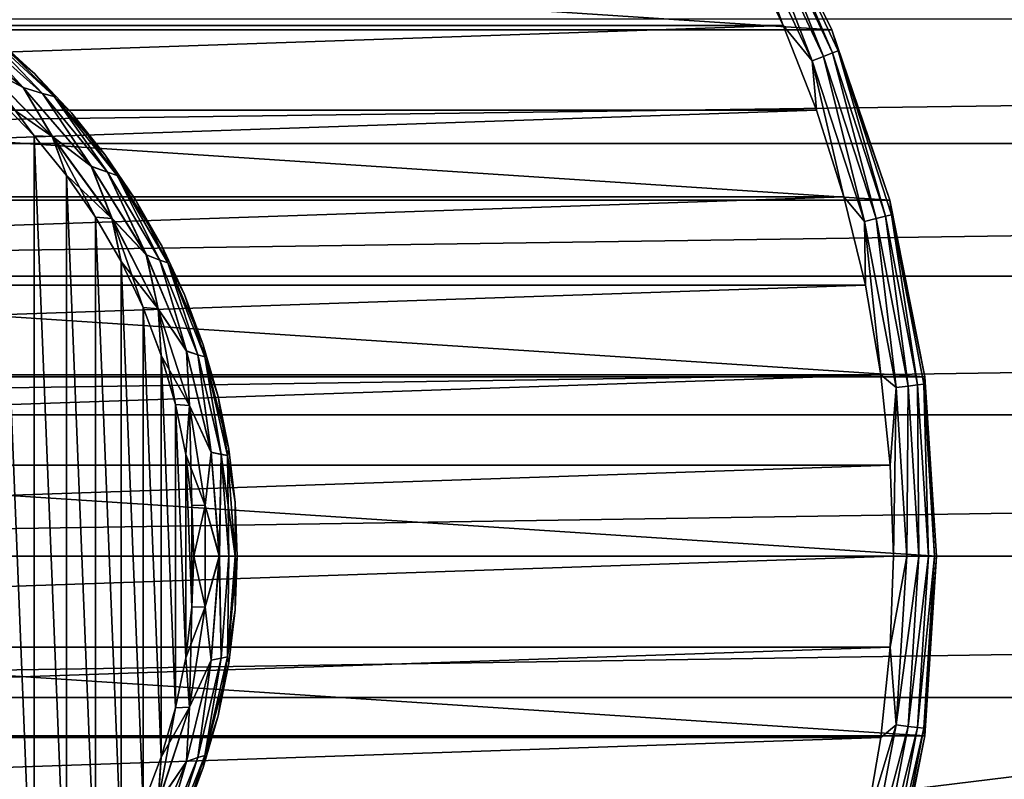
# Model space of a CAD drawing. Header units: millimetres. Extents: x -223 to 138, y -45 to 391.
# Tile 17 of 159: x -64 to -42, y -5 to 12. Entities that reach past the tile are written whole.
import ezdxf

# ---------------------------------------------------------------- set-up
doc = ezdxf.new("R2010")
doc.units = ezdxf.units.MM
doc.header["$LTSCALE"] = 81.481481
for name, color, linetype in [('117', 7, 'CONTINUOUS'), ('118', 7, 'CONTINUOUS'), ('119', 7, 'CONTINUOUS'), ('120', 7, 'CONTINUOUS'), ('121', 7, 'CONTINUOUS'), ('122', 7, 'CONTINUOUS'), ('3', 7, 'CONTINUOUS'), ('4', 7, 'CONTINUOUS'), ('43', 7, 'CONTINUOUS'), ('44', 7, 'CONTINUOUS'), ('45', 7, 'CONTINUOUS'), ('46', 7, 'CONTINUOUS')]:
    doc.layers.add(name, color=color, linetype=linetype)

msp = doc.modelspace()

# ---------------------------------------------------------------- linework, layer by layer
at = {"layer": '117', "linetype": 'CONTINUOUS'}
for points in [[(-43.25, 0, -54.5), (-43.522, -4.144, -54.5), (-43.25, 0, -73.5), (-43.25, 0, -54.5)], [(-43.25, 0, -73.5), (-43.522, -4.144, -54.5), (-43.522, -4.144, -73.5), (-43.25, 0, -73.5)], [(-43.522, -4.144, -54.5), (-44.332, -8.218, -54.5), (-43.522, -4.144, -73.5), (-43.522, -4.144, -54.5)], [(-43.522, -4.144, -73.5), (-44.332, -8.218, -54.5), (-44.332, -8.218, -73.5), (-43.522, -4.144, -73.5)]]:
    msp.add_3dface(points, dxfattribs=at)
at = {"layer": '118', "linetype": 'CONTINUOUS'}
for points in [[(-102.303, 14.146, -53.5), (-103.205, 12.25, -53.5), (-47.697, 14.146, -53.5), (-102.303, 14.146, -53.5)], [(-47.697, 14.146, -53.5), (-103.205, 12.25, -53.5), (-46.795, 12.249, -53.5), (-47.697, 14.146, -53.5)], [(-103.205, 12.25, -53.5), (-103.975, 10.296, -53.5), (-46.795, 12.249, -53.5), (-103.205, 12.25, -53.5)], [(-46.795, 12.249, -53.5), (-103.975, 10.296, -53.5), (-46.025, 10.296, -53.5), (-46.795, 12.249, -53.5)], [(-103.975, 10.296, -53.5), (-104.61, 8.295, -53.5), (-46.025, 10.296, -53.5), (-103.975, 10.296, -53.5)], [(-46.025, 10.296, -53.5), (-104.61, 8.295, -53.5), (-45.39, 8.295, -53.5), (-46.025, 10.296, -53.5)], [(-104.61, 8.295, -53.5), (-105.107, 6.254, -53.5), (-45.39, 8.295, -53.5), (-104.61, 8.295, -53.5)], [(-45.39, 8.295, -53.5), (-105.107, 6.254, -53.5), (-44.893, 6.254, -53.5), (-45.39, 8.295, -53.5)], [(-105.107, 6.254, -53.5), (-105.464, 4.185, -53.5), (-44.893, 6.254, -53.5), (-105.107, 6.254, -53.5)], [(-44.893, 6.254, -53.5), (-105.464, 4.185, -53.5), (-44.536, 4.185, -53.5), (-44.893, 6.254, -53.5)], [(-105.464, 4.185, -53.5), (-105.678, 2.102, -53.5), (-44.536, 4.185, -53.5), (-105.464, 4.185, -53.5)], [(-44.536, 4.185, -53.5), (-105.678, 2.102, -53.5), (-44.322, 2.102, -53.5), (-44.536, 4.185, -53.5)], [(-105.75, 0, -53.5), (-44.25, 0, -53.5), (-44.322, 2.102, -53.5), (-105.75, 0, -53.5)], [(-105.678, 2.102, -53.5), (-105.75, 0, -53.5), (-44.322, 2.102, -53.5), (-105.678, 2.102, -53.5)], [(-105.678, -2.102, -53.5), (-44.25, 0, -53.5), (-105.75, 0, -53.5), (-105.678, -2.102, -53.5)], [(-44.322, -2.102, -53.5), (-44.25, 0, -53.5), (-105.678, -2.102, -53.5), (-44.322, -2.102, -53.5)], [(-105.464, -4.185, -53.5), (-44.322, -2.102, -53.5), (-105.678, -2.102, -53.5), (-105.464, -4.185, -53.5)], [(-44.536, -4.185, -53.5), (-44.322, -2.102, -53.5), (-105.464, -4.185, -53.5), (-44.536, -4.185, -53.5)], [(-105.107, -6.254, -53.5), (-44.536, -4.185, -53.5), (-105.464, -4.185, -53.5), (-105.107, -6.254, -53.5)], [(-44.893, -6.254, -53.5), (-44.536, -4.185, -53.5), (-105.107, -6.254, -53.5), (-44.893, -6.254, -53.5)]]:
    msp.add_3dface(points, dxfattribs=at)
at = {"layer": '119', "linetype": 'CONTINUOUS'}
for points in [[(-102.496, 15.875, -73.5), (-45.667, 12.15, -73.5), (-104.333, 12.15, -73.5), (-102.496, 15.875, -73.5)], [(-47.504, 15.875, -73.5), (-45.667, 12.15, -73.5), (-102.496, 15.875, -73.5), (-47.504, 15.875, -73.5)], [(-104.333, 12.15, -73.5), (-44.332, 8.218, -73.5), (-105.668, 8.218, -73.5), (-104.333, 12.15, -73.5)], [(-45.667, 12.15, -73.5), (-44.332, 8.218, -73.5), (-104.333, 12.15, -73.5), (-45.667, 12.15, -73.5)], [(-105.668, 8.218, -73.5), (-43.522, 4.144, -73.5), (-106.478, 4.144, -73.5), (-105.668, 8.218, -73.5)], [(-44.332, 8.218, -73.5), (-43.522, 4.144, -73.5), (-105.668, 8.218, -73.5), (-44.332, 8.218, -73.5)], [(-43.25, 0, -73.5), (-106.75, 0, -73.5), (-106.478, 4.144, -73.5), (-43.25, 0, -73.5)], [(-43.522, 4.144, -73.5), (-43.25, 0, -73.5), (-106.478, 4.144, -73.5), (-43.522, 4.144, -73.5)], [(-43.25, 0, -73.5), (-43.522, -4.144, -73.5), (-106.75, 0, -73.5), (-43.25, 0, -73.5)], [(-43.522, -4.144, -73.5), (-106.478, -4.144, -73.5), (-106.75, 0, -73.5), (-43.522, -4.144, -73.5)], [(-43.522, -4.144, -73.5), (-44.332, -8.218, -73.5), (-106.478, -4.144, -73.5), (-43.522, -4.144, -73.5)], [(-44.332, -8.218, -73.5), (-105.668, -8.218, -73.5), (-106.478, -4.144, -73.5), (-44.332, -8.218, -73.5)]]:
    msp.add_3dface(points, dxfattribs=at)
at = {"layer": '120', "linetype": 'CONTINUOUS'}
for points in [[(-45.667, 12.15, -73.5), (-47.504, 15.875, -73.5), (-45.667, 12.15, -54.5), (-45.667, 12.15, -73.5)], [(-45.667, 12.15, -54.5), (-47.504, 15.875, -73.5), (-47.504, 15.875, -54.5), (-45.667, 12.15, -54.5)], [(-44.332, 8.218, -73.5), (-45.667, 12.15, -73.5), (-44.332, 8.218, -54.5), (-44.332, 8.218, -73.5)], [(-44.332, 8.218, -54.5), (-45.667, 12.15, -73.5), (-45.667, 12.15, -54.5), (-44.332, 8.218, -54.5)], [(-43.522, 4.144, -73.5), (-44.332, 8.218, -73.5), (-43.522, 4.144, -54.5), (-43.522, 4.144, -73.5)], [(-43.522, 4.144, -54.5), (-44.332, 8.218, -73.5), (-44.332, 8.218, -54.5), (-43.522, 4.144, -54.5)], [(-43.25, 0, -54.5), (-43.25, 0, -73.5), (-43.522, 4.144, -73.5), (-43.25, 0, -54.5)], [(-43.25, 0, -54.5), (-43.522, 4.144, -73.5), (-43.522, 4.144, -54.5), (-43.25, 0, -54.5)]]:
    msp.add_3dface(points, dxfattribs=at)
at = {"layer": '121', "linetype": 'CONTINUOUS'}
for points in [[(-44.25, 0, -53.5), (-44.322, -2.102, -53.5), (-43.941, 0, -53.549), (-44.25, 0, -53.5)], [(-43.941, 0, -53.549), (-44.322, -2.102, -53.5), (-44.186, -3.893, -53.549), (-43.941, 0, -53.549)], [(-43.941, 0, -53.549), (-44.186, -3.893, -53.549), (-43.662, 0, -53.691), (-43.941, 0, -53.549)], [(-43.662, 0, -53.691), (-44.186, -3.893, -53.549), (-43.909, -3.928, -53.691), (-43.662, 0, -53.691)], [(-43.662, 0, -53.691), (-43.909, -3.928, -53.691), (-43.441, 0, -53.913), (-43.662, 0, -53.691)], [(-43.441, 0, -53.913), (-43.909, -3.928, -53.691), (-43.689, -3.955, -53.913), (-43.441, 0, -53.913)], [(-43.441, 0, -53.913), (-43.689, -3.955, -53.913), (-43.299, 0, -54.192), (-43.441, 0, -53.913)], [(-43.299, 0, -54.192), (-43.689, -3.955, -53.913), (-43.549, -3.973, -54.192), (-43.299, 0, -54.192)], [(-43.522, -4.144, -54.5), (-43.25, 0, -54.5), (-43.549, -3.973, -54.192), (-43.522, -4.144, -54.5)], [(-43.25, 0, -54.5), (-43.299, 0, -54.192), (-43.549, -3.973, -54.192), (-43.25, 0, -54.5)], [(-44.322, -2.102, -53.5), (-44.536, -4.185, -53.5), (-44.186, -3.893, -53.549), (-44.322, -2.102, -53.5)], [(-44.186, -3.893, -53.549), (-44.893, -6.254, -53.5), (-44.917, -7.724, -53.549), (-44.186, -3.893, -53.549)], [(-44.186, -3.893, -53.549), (-44.917, -7.724, -53.549), (-43.909, -3.928, -53.691), (-44.186, -3.893, -53.549)], [(-43.909, -3.928, -53.691), (-44.917, -7.724, -53.549), (-44.647, -7.793, -53.691), (-43.909, -3.928, -53.691)], [(-44.536, -4.185, -53.5), (-44.893, -6.254, -53.5), (-44.186, -3.893, -53.549), (-44.536, -4.185, -53.5)], [(-43.909, -3.928, -53.691), (-44.647, -7.793, -53.691), (-43.689, -3.955, -53.913), (-43.909, -3.928, -53.691)], [(-43.689, -3.955, -53.913), (-44.647, -7.793, -53.691), (-44.432, -7.849, -53.913), (-43.689, -3.955, -53.913)], [(-43.689, -3.955, -53.913), (-44.432, -7.849, -53.913), (-43.549, -3.973, -54.192), (-43.689, -3.955, -53.913)], [(-43.549, -3.973, -54.192), (-44.432, -7.849, -53.913), (-44.295, -7.884, -54.192), (-43.549, -3.973, -54.192)], [(-43.522, -4.144, -54.5), (-43.549, -3.973, -54.192), (-44.295, -7.884, -54.192), (-43.522, -4.144, -54.5)], [(-44.332, -8.218, -54.5), (-43.522, -4.144, -54.5), (-44.295, -7.884, -54.192), (-44.332, -8.218, -54.5)]]:
    msp.add_3dface(points, dxfattribs=at)
at = {"layer": '122', "linetype": 'CONTINUOUS'}
for points in [[(-45.667, 12.15, -54.5), (-47.504, 15.875, -54.5), (-47.22, 15.272, -54.192), (-45.667, 12.15, -54.5)], [(-47.344, 15.204, -53.913), (-45.657, 11.618, -53.913), (-47.22, 15.272, -54.192), (-47.344, 15.204, -53.913)], [(-45.667, 12.15, -54.5), (-47.22, 15.272, -54.192), (-45.525, 11.67, -54.192), (-45.667, 12.15, -54.5)], [(-47.22, 15.272, -54.192), (-45.657, 11.618, -53.913), (-45.525, 11.67, -54.192), (-47.22, 15.272, -54.192)], [(-47.783, 14.963, -53.549), (-46.122, 11.434, -53.549), (-47.538, 15.097, -53.691), (-47.783, 14.963, -53.549)], [(-47.538, 15.097, -53.691), (-45.863, 11.536, -53.691), (-47.344, 15.204, -53.913), (-47.538, 15.097, -53.691)], [(-47.538, 15.097, -53.691), (-46.122, 11.434, -53.549), (-45.863, 11.536, -53.691), (-47.538, 15.097, -53.691)], [(-47.344, 15.204, -53.913), (-45.863, 11.536, -53.691), (-45.657, 11.618, -53.913), (-47.344, 15.204, -53.913)], [(-47.697, 14.146, -53.5), (-46.795, 12.249, -53.5), (-47.783, 14.963, -53.549), (-47.697, 14.146, -53.5)], [(-47.783, 14.963, -53.549), (-46.795, 12.249, -53.5), (-46.122, 11.434, -53.549), (-47.783, 14.963, -53.549)], [(-46.795, 12.249, -53.5), (-46.025, 10.296, -53.5), (-46.122, 11.434, -53.549), (-46.795, 12.249, -53.5)], [(-44.332, 8.218, -54.5), (-45.667, 12.15, -54.5), (-45.525, 11.67, -54.192), (-44.332, 8.218, -54.5)], [(-45.863, 11.536, -53.691), (-44.647, 7.793, -53.691), (-45.657, 11.618, -53.913), (-45.863, 11.536, -53.691)], [(-45.657, 11.618, -53.913), (-44.432, 7.849, -53.913), (-45.525, 11.67, -54.192), (-45.657, 11.618, -53.913)], [(-45.657, 11.618, -53.913), (-44.647, 7.793, -53.691), (-44.432, 7.849, -53.913), (-45.657, 11.618, -53.913)], [(-44.332, 8.218, -54.5), (-45.525, 11.67, -54.192), (-44.295, 7.884, -54.192), (-44.332, 8.218, -54.5)], [(-45.525, 11.67, -54.192), (-44.432, 7.849, -53.913), (-44.295, 7.884, -54.192), (-45.525, 11.67, -54.192)], [(-46.122, 11.434, -53.549), (-44.917, 7.724, -53.549), (-45.863, 11.536, -53.691), (-46.122, 11.434, -53.549)], [(-46.025, 10.296, -53.5), (-45.39, 8.295, -53.5), (-46.122, 11.434, -53.549), (-46.025, 10.296, -53.5)], [(-46.122, 11.434, -53.549), (-45.39, 8.295, -53.5), (-44.917, 7.724, -53.549), (-46.122, 11.434, -53.549)], [(-45.863, 11.536, -53.691), (-44.917, 7.724, -53.549), (-44.647, 7.793, -53.691), (-45.863, 11.536, -53.691)], [(-45.39, 8.295, -53.5), (-44.893, 6.254, -53.5), (-44.917, 7.724, -53.549), (-45.39, 8.295, -53.5)], [(-43.522, 4.144, -54.5), (-44.332, 8.218, -54.5), (-44.295, 7.884, -54.192), (-43.522, 4.144, -54.5)], [(-44.917, 7.724, -53.549), (-44.186, 3.893, -53.549), (-44.647, 7.793, -53.691), (-44.917, 7.724, -53.549)], [(-44.647, 7.793, -53.691), (-43.909, 3.928, -53.691), (-44.432, 7.849, -53.913), (-44.647, 7.793, -53.691)], [(-44.647, 7.793, -53.691), (-44.186, 3.893, -53.549), (-43.909, 3.928, -53.691), (-44.647, 7.793, -53.691)], [(-44.432, 7.849, -53.913), (-43.689, 3.955, -53.913), (-44.295, 7.884, -54.192), (-44.432, 7.849, -53.913)], [(-44.432, 7.849, -53.913), (-43.909, 3.928, -53.691), (-43.689, 3.955, -53.913), (-44.432, 7.849, -53.913)], [(-43.522, 4.144, -54.5), (-44.295, 7.884, -54.192), (-43.549, 3.973, -54.192), (-43.522, 4.144, -54.5)], [(-44.295, 7.884, -54.192), (-43.689, 3.955, -53.913), (-43.549, 3.973, -54.192), (-44.295, 7.884, -54.192)], [(-44.893, 6.254, -53.5), (-44.536, 4.185, -53.5), (-44.917, 7.724, -53.549), (-44.893, 6.254, -53.5)], [(-44.917, 7.724, -53.549), (-44.536, 4.185, -53.5), (-44.186, 3.893, -53.549), (-44.917, 7.724, -53.549)], [(-44.536, 4.185, -53.5), (-44.322, 2.102, -53.5), (-44.186, 3.893, -53.549), (-44.536, 4.185, -53.5)], [(-43.299, 0, -54.192), (-43.522, 4.144, -54.5), (-43.549, 3.973, -54.192), (-43.299, 0, -54.192)], [(-43.25, 0, -54.5), (-43.522, 4.144, -54.5), (-43.299, 0, -54.192), (-43.25, 0, -54.5)], [(-44.322, 2.102, -53.5), (-44.25, 0, -53.5), (-44.186, 3.893, -53.549), (-44.322, 2.102, -53.5)], [(-44.25, 0, -53.5), (-43.941, 0, -53.549), (-44.186, 3.893, -53.549), (-44.25, 0, -53.5)], [(-44.186, 3.893, -53.549), (-43.941, 0, -53.549), (-43.909, 3.928, -53.691), (-44.186, 3.893, -53.549)], [(-43.941, 0, -53.549), (-43.662, 0, -53.691), (-43.909, 3.928, -53.691), (-43.941, 0, -53.549)], [(-43.909, 3.928, -53.691), (-43.662, 0, -53.691), (-43.689, 3.955, -53.913), (-43.909, 3.928, -53.691)], [(-43.689, 3.955, -53.913), (-43.441, 0, -53.913), (-43.549, 3.973, -54.192), (-43.689, 3.955, -53.913)], [(-43.662, 0, -53.691), (-43.441, 0, -53.913), (-43.689, 3.955, -53.913), (-43.662, 0, -53.691)], [(-43.441, 0, -53.913), (-43.299, 0, -54.192), (-43.549, 3.973, -54.192), (-43.441, 0, -53.913)]]:
    msp.add_3dface(points, dxfattribs=at)
at = {"layer": '3', "color": 7, "linetype": 'CONTINUOUS', "true_color": 0xaaaaaa}
for points in [[(106, 13, -38), (106, -13, -38), (-106, -13, -38), (106, 13, -38)], [(-106, 13, -38), (106, 13, -38), (-106, -13, -38), (-106, 13, -38)]]:
    msp.add_3dface(points, dxfattribs=at)
at = {"layer": '4', "color": 7, "linetype": 'CONTINUOUS', "true_color": 0xaaaaaa}
for points in [[(106, 9.53, 20.932), (106, 12.401, 19.37), (-106, 9.53, 20.932), (106, 9.53, 20.932)], [(106, 12.401, 19.37), (-106, 12.401, 19.37), (-106, 9.53, 20.932), (106, 12.401, 19.37)], [(106, 6.462, 22.073), (106, 9.53, 20.932), (-106, 6.462, 22.073), (106, 6.462, 22.073)], [(106, 9.53, 20.932), (-106, 9.53, 20.932), (-106, 6.462, 22.073), (106, 9.53, 20.932)], [(106, 3.261, 22.767), (106, 6.462, 22.073), (-106, 3.261, 22.767), (106, 3.261, 22.767)], [(106, 6.462, 22.073), (-106, 6.462, 22.073), (-106, 3.261, 22.767), (106, 6.462, 22.073)], [(106, 0, 22.999), (106, 3.261, 22.767), (-106, 0, 22.999), (106, 0, 22.999)], [(106, 3.261, 22.767), (-106, 3.261, 22.767), (-106, 0, 22.999), (106, 3.261, 22.767)], [(106, -3.261, 22.767), (106, 0, 22.999), (-106, -3.261, 22.767), (106, -3.261, 22.767)], [(106, 0, 22.999), (-106, 0, 22.999), (-106, -3.261, 22.767), (106, 0, 22.999)], [(106, -6.462, 22.073), (106, -3.261, 22.767), (-106, -6.462, 22.073), (106, -6.462, 22.073)], [(106, -3.261, 22.767), (-106, -3.261, 22.767), (-106, -6.462, 22.073), (106, -3.261, 22.767)]]:
    msp.add_3dface(points, dxfattribs=at)
at = {"layer": '43', "color": 7, "linetype": 'CONTINUOUS', "true_color": 0xaaaaaa}
for points in [[(-64.999, 11.972, -40.8), (-64.079, 11.14, -40.8), (-64.999, 11.972, -52.5), (-64.999, 11.972, -40.8)], [(-64.999, 11.972, -52.5), (-64.079, 11.14, -40.8), (-64.079, 11.14, -52.5), (-64.999, 11.972, -52.5)], [(-64.079, 11.14, -40.8), (-63.229, 10.237, -40.8), (-64.079, 11.14, -52.5), (-64.079, 11.14, -40.8)], [(-64.079, 11.14, -52.5), (-63.229, 10.237, -40.8), (-63.229, 10.237, -52.5), (-64.079, 11.14, -52.5)], [(-63.229, 10.237, -40.8), (-62.453, 9.27, -40.8), (-63.229, 10.237, -52.5), (-63.229, 10.237, -40.8)], [(-63.229, 10.237, -52.5), (-62.453, 9.27, -40.8), (-62.453, 9.27, -52.5), (-63.229, 10.237, -52.5)], [(-62.453, 9.27, -40.8), (-61.756, 8.243, -40.8), (-62.453, 9.27, -52.5), (-62.453, 9.27, -40.8)], [(-62.453, 9.27, -52.5), (-61.756, 8.243, -40.8), (-61.756, 8.243, -52.5), (-62.453, 9.27, -52.5)], [(-61.756, 8.243, -40.8), (-61.143, 7.165, -40.8), (-61.756, 8.243, -52.5), (-61.756, 8.243, -40.8)], [(-61.756, 8.243, -52.5), (-61.143, 7.165, -40.8), (-61.143, 7.165, -52.5), (-61.756, 8.243, -52.5)], [(-61.143, 7.165, -40.8), (-60.617, 6.041, -40.8), (-61.143, 7.165, -52.5), (-61.143, 7.165, -40.8)], [(-61.143, 7.165, -52.5), (-60.617, 6.041, -40.8), (-60.617, 6.041, -52.5), (-61.143, 7.165, -52.5)], [(-60.617, 6.041, -40.8), (-60.183, 4.88, -40.8), (-60.617, 6.041, -52.5), (-60.617, 6.041, -40.8)], [(-60.617, 6.041, -52.5), (-60.183, 4.88, -40.8), (-60.183, 4.88, -52.5), (-60.617, 6.041, -52.5)], [(-60.183, 4.88, -40.8), (-59.842, 3.687, -40.8), (-60.183, 4.88, -52.5), (-60.183, 4.88, -40.8)], [(-60.183, 4.88, -52.5), (-59.842, 3.687, -40.8), (-59.842, 3.687, -52.5), (-60.183, 4.88, -52.5)], [(-59.842, 3.687, -40.8), (-59.597, 2.471, -40.8), (-59.842, 3.687, -52.5), (-59.842, 3.687, -40.8)], [(-59.842, 3.687, -52.5), (-59.597, 2.471, -40.8), (-59.597, 2.471, -52.5), (-59.842, 3.687, -52.5)], [(-59.597, 2.471, -40.8), (-59.449, 1.239, -40.8), (-59.597, 2.471, -52.5), (-59.597, 2.471, -40.8)], [(-59.597, 2.471, -52.5), (-59.449, 1.239, -40.8), (-59.449, 1.239, -52.5), (-59.597, 2.471, -52.5)], [(-59.449, 1.239, -40.8), (-59.4, 0, -40.8), (-59.449, 1.239, -52.5), (-59.449, 1.239, -40.8)], [(-59.449, 1.239, -52.5), (-59.4, 0, -40.8), (-59.4, 0, -52.5), (-59.449, 1.239, -52.5)], [(-59.4, 0, -40.8), (-59.449, -1.239, -40.8), (-59.4, 0, -52.5), (-59.4, 0, -40.8)], [(-59.4, 0, -52.5), (-59.449, -1.239, -40.8), (-59.449, -1.239, -52.5), (-59.4, 0, -52.5)], [(-59.449, -1.239, -40.8), (-59.597, -2.471, -40.8), (-59.449, -1.239, -52.5), (-59.449, -1.239, -40.8)], [(-59.449, -1.239, -52.5), (-59.597, -2.471, -40.8), (-59.597, -2.471, -52.5), (-59.449, -1.239, -52.5)], [(-59.597, -2.471, -40.8), (-59.842, -3.687, -40.8), (-59.597, -2.471, -52.5), (-59.597, -2.471, -40.8)], [(-59.597, -2.471, -52.5), (-59.842, -3.687, -40.8), (-59.842, -3.687, -52.5), (-59.597, -2.471, -52.5)], [(-59.842, -3.687, -40.8), (-60.183, -4.88, -40.8), (-59.842, -3.687, -52.5), (-59.842, -3.687, -40.8)], [(-59.842, -3.687, -52.5), (-60.183, -4.88, -40.8), (-60.183, -4.88, -52.5), (-59.842, -3.687, -52.5)], [(-60.183, -4.88, -40.8), (-60.617, -6.041, -40.8), (-60.183, -4.88, -52.5), (-60.183, -4.88, -40.8)], [(-60.183, -4.88, -52.5), (-60.617, -6.041, -40.8), (-60.617, -6.041, -52.5), (-60.183, -4.88, -52.5)]]:
    msp.add_3dface(points, dxfattribs=at)
at = {"layer": '44', "color": 7, "linetype": 'CONTINUOUS', "true_color": 0xaaaaaa}
for points in [[(-64.092, 9.705, -39.8), (-64.91, 10.553, -39.8), (-64.092, -9.705, -39.8), (-64.092, 9.705, -39.8)], [(-64.092, -9.705, -39.8), (-64.91, 10.553, -39.8), (-64.91, -10.553, -39.8), (-64.092, -9.705, -39.8)], [(-63.344, 8.792, -39.8), (-64.092, 9.705, -39.8), (-63.344, -8.792, -39.8), (-63.344, 8.792, -39.8)], [(-63.344, -8.792, -39.8), (-64.092, 9.705, -39.8), (-64.092, -9.705, -39.8), (-63.344, -8.792, -39.8)], [(-62.673, 7.823, -39.8), (-63.344, 8.792, -39.8), (-62.673, -7.823, -39.8), (-62.673, 7.823, -39.8)], [(-62.673, -7.823, -39.8), (-63.344, 8.792, -39.8), (-63.344, -8.792, -39.8), (-62.673, -7.823, -39.8)], [(-62.082, 6.803, -39.8), (-62.673, 7.823, -39.8), (-62.082, -6.803, -39.8), (-62.082, 6.803, -39.8)], [(-62.082, -6.803, -39.8), (-62.673, 7.823, -39.8), (-62.673, -7.823, -39.8), (-62.082, -6.803, -39.8)], [(-61.575, 5.738, -39.8), (-62.082, 6.803, -39.8), (-61.575, -5.738, -39.8), (-61.575, 5.738, -39.8)], [(-61.575, -5.738, -39.8), (-62.082, 6.803, -39.8), (-62.082, -6.803, -39.8), (-61.575, -5.738, -39.8)], [(-61.156, 4.637, -39.8), (-61.575, 5.738, -39.8), (-61.156, -4.637, -39.8), (-61.156, 4.637, -39.8)], [(-61.156, -4.637, -39.8), (-61.575, 5.738, -39.8), (-61.575, -5.738, -39.8), (-61.156, -4.637, -39.8)], [(-60.827, 3.503, -39.8), (-61.156, 4.637, -39.8), (-60.827, -3.503, -39.8), (-60.827, 3.503, -39.8)], [(-60.827, -3.503, -39.8), (-61.156, 4.637, -39.8), (-61.156, -4.637, -39.8), (-60.827, -3.503, -39.8)], [(-60.59, 2.349, -39.8), (-60.827, 3.503, -39.8), (-60.59, -2.349, -39.8), (-60.59, 2.349, -39.8)], [(-60.59, -2.349, -39.8), (-60.827, 3.503, -39.8), (-60.827, -3.503, -39.8), (-60.59, -2.349, -39.8)], [(-60.448, 1.178, -39.8), (-60.59, 2.349, -39.8), (-60.448, -1.178, -39.8), (-60.448, 1.178, -39.8)], [(-60.448, -1.178, -39.8), (-60.59, 2.349, -39.8), (-60.59, -2.349, -39.8), (-60.448, -1.178, -39.8)], [(-60.4, 0, -39.8), (-60.448, 1.178, -39.8), (-60.448, -1.178, -39.8), (-60.4, 0, -39.8)]]:
    msp.add_3dface(points, dxfattribs=at)
at = {"layer": '45', "color": 7, "linetype": 'CONTINUOUS', "true_color": 0xaaaaaa}
for points in [[(-66.184, 12.367, -39.991), (-65.323, 11.342, -39.849), (-64.341, 10.82, -39.991), (-66.184, 12.367, -39.991)], [(-66.184, 12.367, -39.991), (-64.341, 10.82, -39.991), (-65.657, 12.254, -40.213), (-66.184, 12.367, -39.991)], [(-65.344, 12.19, -40.492), (-65.657, 12.254, -40.213), (-63.896, 10.684, -40.213), (-65.344, 12.19, -40.492)], [(-65.657, 12.254, -40.213), (-64.341, 10.82, -39.991), (-63.896, 10.684, -40.213), (-65.657, 12.254, -40.213)], [(-63.629, 10.609, -40.492), (-64.999, 11.972, -40.8), (-65.344, 12.19, -40.492), (-63.629, 10.609, -40.492)], [(-63.629, 10.609, -40.492), (-65.344, 12.19, -40.492), (-63.896, 10.684, -40.213), (-63.629, 10.609, -40.492)], [(-64.079, 11.14, -40.8), (-64.999, 11.972, -40.8), (-63.629, 10.609, -40.492), (-64.079, 11.14, -40.8)], [(-64.91, 10.553, -39.8), (-64.092, 9.705, -39.8), (-65.323, 11.342, -39.849), (-64.91, 10.553, -39.8)], [(-65.323, 11.342, -39.849), (-64.092, 9.705, -39.8), (-63.667, 9.687, -39.849), (-65.323, 11.342, -39.849)], [(-65.323, 11.342, -39.849), (-63.667, 9.687, -39.849), (-64.341, 10.82, -39.991), (-65.323, 11.342, -39.849)], [(-63.229, 10.237, -40.8), (-64.079, 11.14, -40.8), (-63.629, 10.609, -40.492), (-63.229, 10.237, -40.8)], [(-64.341, 10.82, -39.991), (-63.667, 9.687, -39.849), (-62.766, 9, -39.991), (-64.341, 10.82, -39.991)], [(-64.341, 10.82, -39.991), (-62.766, 9, -39.991), (-63.896, 10.684, -40.213), (-64.341, 10.82, -39.991)], [(-63.629, 10.609, -40.492), (-63.896, 10.684, -40.213), (-62.395, 8.864, -40.213), (-63.629, 10.609, -40.492)], [(-63.896, 10.684, -40.213), (-62.766, 9, -39.991), (-62.395, 8.864, -40.213), (-63.896, 10.684, -40.213)], [(-62.17, 8.788, -40.492), (-63.229, 10.237, -40.8), (-63.629, 10.609, -40.492), (-62.17, 8.788, -40.492)], [(-62.17, 8.788, -40.492), (-63.629, 10.609, -40.492), (-62.395, 8.864, -40.213), (-62.17, 8.788, -40.492)], [(-62.453, 9.27, -40.8), (-63.229, 10.237, -40.8), (-62.17, 8.788, -40.492), (-62.453, 9.27, -40.8)], [(-64.092, 9.705, -39.8), (-63.344, 8.792, -39.8), (-63.667, 9.687, -39.849), (-64.092, 9.705, -39.8)], [(-63.344, 8.792, -39.8), (-62.673, 7.823, -39.8), (-63.667, 9.687, -39.849), (-63.344, 8.792, -39.8)], [(-63.667, 9.687, -39.849), (-62.673, 7.823, -39.8), (-62.29, 7.794, -39.849), (-63.667, 9.687, -39.849)], [(-63.667, 9.687, -39.849), (-62.29, 7.794, -39.849), (-62.766, 9, -39.991), (-63.667, 9.687, -39.849)], [(-61.756, 8.243, -40.8), (-62.453, 9.27, -40.8), (-62.17, 8.788, -40.492), (-61.756, 8.243, -40.8)], [(-62.766, 9, -39.991), (-62.29, 7.794, -39.849), (-61.498, 6.955, -39.991), (-62.766, 9, -39.991)], [(-62.766, 9, -39.991), (-61.498, 6.955, -39.991), (-62.395, 8.864, -40.213), (-62.766, 9, -39.991)], [(-62.17, 8.788, -40.492), (-62.395, 8.864, -40.213), (-61.19, 6.836, -40.213), (-62.17, 8.788, -40.492)], [(-62.395, 8.864, -40.213), (-61.498, 6.955, -39.991), (-61.19, 6.836, -40.213), (-62.395, 8.864, -40.213)], [(-61, 6.77, -40.492), (-61.756, 8.243, -40.8), (-62.17, 8.788, -40.492), (-61, 6.77, -40.492)], [(-61, 6.77, -40.492), (-62.17, 8.788, -40.492), (-61.19, 6.836, -40.213), (-61, 6.77, -40.492)], [(-61.143, 7.165, -40.8), (-61.756, 8.243, -40.8), (-61, 6.77, -40.492), (-61.143, 7.165, -40.8)], [(-62.673, 7.823, -39.8), (-62.082, 6.803, -39.8), (-62.29, 7.794, -39.849), (-62.673, 7.823, -39.8)], [(-62.082, 6.803, -39.8), (-61.575, 5.738, -39.8), (-62.29, 7.794, -39.849), (-62.082, 6.803, -39.8)], [(-62.29, 7.794, -39.849), (-61.575, 5.738, -39.8), (-61.227, 5.708, -39.849), (-62.29, 7.794, -39.849)], [(-62.29, 7.794, -39.849), (-61.227, 5.708, -39.849), (-61.498, 6.955, -39.991), (-62.29, 7.794, -39.849)], [(-60.617, 6.041, -40.8), (-61.143, 7.165, -40.8), (-61, 6.77, -40.492), (-60.617, 6.041, -40.8)], [(-61.498, 6.955, -39.991), (-61.227, 5.708, -39.849), (-60.569, 4.736, -39.991), (-61.498, 6.955, -39.991)], [(-61.498, 6.955, -39.991), (-60.569, 4.736, -39.991), (-61.19, 6.836, -40.213), (-61.498, 6.955, -39.991)], [(-61, 6.77, -40.492), (-61.19, 6.836, -40.213), (-60.308, 4.648, -40.213), (-61, 6.77, -40.492)], [(-61.19, 6.836, -40.213), (-60.569, 4.736, -39.991), (-60.308, 4.648, -40.213), (-61.19, 6.836, -40.213)], [(-60.145, 4.6, -40.492), (-60.617, 6.041, -40.8), (-61, 6.77, -40.492), (-60.145, 4.6, -40.492)], [(-60.145, 4.6, -40.492), (-61, 6.77, -40.492), (-60.308, 4.648, -40.213), (-60.145, 4.6, -40.492)], [(-60.183, 4.88, -40.8), (-60.617, 6.041, -40.8), (-60.145, 4.6, -40.492), (-60.183, 4.88, -40.8)], [(-61.575, 5.738, -39.8), (-61.156, 4.637, -39.8), (-61.227, 5.708, -39.849), (-61.575, 5.738, -39.8)], [(-61.156, 4.637, -39.8), (-60.827, 3.503, -39.8), (-61.227, 5.708, -39.849), (-61.156, 4.637, -39.8)], [(-61.227, 5.708, -39.849), (-60.827, 3.503, -39.8), (-60.503, 3.481, -39.849), (-61.227, 5.708, -39.849)], [(-61.227, 5.708, -39.849), (-60.503, 3.481, -39.849), (-60.569, 4.736, -39.991), (-61.227, 5.708, -39.849)], [(-59.842, 3.687, -40.8), (-60.183, 4.88, -40.8), (-60.145, 4.6, -40.492), (-59.842, 3.687, -40.8)], [(-60.569, 4.736, -39.991), (-60.503, 3.481, -39.849), (-60.002, 2.397, -39.991), (-60.569, 4.736, -39.991)], [(-60.569, 4.736, -39.991), (-60.002, 2.397, -39.991), (-60.308, 4.648, -40.213), (-60.569, 4.736, -39.991)], [(-60.145, 4.6, -40.492), (-60.308, 4.648, -40.213), (-59.771, 2.352, -40.213), (-60.145, 4.6, -40.492)], [(-60.308, 4.648, -40.213), (-60.002, 2.397, -39.991), (-59.771, 2.352, -40.213), (-60.308, 4.648, -40.213)], [(-59.624, 2.326, -40.492), (-59.842, 3.687, -40.8), (-60.145, 4.6, -40.492), (-59.624, 2.326, -40.492)], [(-59.624, 2.326, -40.492), (-60.145, 4.6, -40.492), (-59.771, 2.352, -40.213), (-59.624, 2.326, -40.492)], [(-59.597, 2.471, -40.8), (-59.842, 3.687, -40.8), (-59.624, 2.326, -40.492), (-59.597, 2.471, -40.8)], [(-60.827, 3.503, -39.8), (-60.59, 2.349, -39.8), (-60.503, 3.481, -39.849), (-60.827, 3.503, -39.8)], [(-60.59, 2.349, -39.8), (-60.448, 1.178, -39.8), (-60.503, 3.481, -39.849), (-60.59, 2.349, -39.8)], [(-60.503, 3.481, -39.849), (-60.448, 1.178, -39.8), (-60.137, 1.169, -39.849), (-60.503, 3.481, -39.849)], [(-60.503, 3.481, -39.849), (-60.137, 1.169, -39.849), (-60.002, 2.397, -39.991), (-60.503, 3.481, -39.849)], [(-60.002, 2.397, -39.991), (-60.137, 1.169, -39.849), (-59.812, -0.002, -39.991), (-60.002, 2.397, -39.991)], [(-60.002, 2.397, -39.991), (-59.812, -0.002, -39.991), (-59.771, 2.352, -40.213), (-60.002, 2.397, -39.991)], [(-59.771, 2.352, -40.213), (-59.812, -0.002, -39.991), (-59.591, 0, -40.213), (-59.771, 2.352, -40.213)], [(-59.624, 2.326, -40.492), (-59.771, 2.352, -40.213), (-59.591, 0, -40.213), (-59.624, 2.326, -40.492)], [(-59.449, 1.239, -40.8), (-59.597, 2.471, -40.8), (-59.624, 2.326, -40.492), (-59.449, 1.239, -40.8)], [(-59.449, 0, -40.492), (-59.449, 1.239, -40.8), (-59.624, 2.326, -40.492), (-59.449, 0, -40.492)], [(-59.449, 0, -40.492), (-59.624, 2.326, -40.492), (-59.591, 0, -40.213), (-59.449, 0, -40.492)], [(-60.448, 1.178, -39.8), (-60.4, 0, -39.8), (-60.137, 1.169, -39.849), (-60.448, 1.178, -39.8)], [(-60.137, 1.169, -39.849), (-60.4, 0, -39.8), (-60.137, -1.173, -39.849), (-60.137, 1.169, -39.849)], [(-60.137, 1.169, -39.849), (-60.137, -1.173, -39.849), (-59.812, -0.002, -39.991), (-60.137, 1.169, -39.849)], [(-59.4, 0, -40.8), (-59.449, 1.239, -40.8), (-59.449, 0, -40.492), (-59.4, 0, -40.8)], [(-59.624, -2.326, -40.492), (-59.4, 0, -40.8), (-59.449, 0, -40.492), (-59.624, -2.326, -40.492)], [(-59.624, -2.326, -40.492), (-59.449, 0, -40.492), (-59.591, 0, -40.213), (-59.624, -2.326, -40.492)], [(-60.4, 0, -39.8), (-60.448, -1.178, -39.8), (-60.137, -1.173, -39.849), (-60.4, 0, -39.8)], [(-59.812, -0.002, -39.991), (-60.137, -1.173, -39.849), (-60.003, -2.4, -39.991), (-59.812, -0.002, -39.991)], [(-59.812, -0.002, -39.991), (-60.003, -2.4, -39.991), (-59.771, -2.352, -40.213), (-59.812, -0.002, -39.991)], [(-59.591, 0, -40.213), (-59.812, -0.002, -39.991), (-59.771, -2.352, -40.213), (-59.591, 0, -40.213)], [(-59.624, -2.326, -40.492), (-59.591, 0, -40.213), (-59.771, -2.352, -40.213), (-59.624, -2.326, -40.492)], [(-59.449, -1.239, -40.8), (-59.4, 0, -40.8), (-59.624, -2.326, -40.492), (-59.449, -1.239, -40.8)], [(-60.448, -1.178, -39.8), (-60.59, -2.349, -39.8), (-60.137, -1.173, -39.849), (-60.448, -1.178, -39.8)], [(-60.137, -1.173, -39.849), (-60.59, -2.349, -39.8), (-60.504, -3.485, -39.849), (-60.137, -1.173, -39.849)], [(-60.137, -1.173, -39.849), (-60.504, -3.485, -39.849), (-60.003, -2.4, -39.991), (-60.137, -1.173, -39.849)], [(-59.597, -2.471, -40.8), (-59.449, -1.239, -40.8), (-59.624, -2.326, -40.492), (-59.597, -2.471, -40.8)], [(-60.59, -2.349, -39.8), (-60.827, -3.503, -39.8), (-60.504, -3.485, -39.849), (-60.59, -2.349, -39.8)], [(-60.003, -2.4, -39.991), (-60.504, -3.485, -39.849), (-60.57, -4.739, -39.991), (-60.003, -2.4, -39.991)], [(-60.003, -2.4, -39.991), (-60.57, -4.739, -39.991), (-60.309, -4.649, -40.213), (-60.003, -2.4, -39.991)], [(-60.145, -4.6, -40.492), (-59.771, -2.352, -40.213), (-60.309, -4.649, -40.213), (-60.145, -4.6, -40.492)], [(-59.771, -2.352, -40.213), (-60.003, -2.4, -39.991), (-60.309, -4.649, -40.213), (-59.771, -2.352, -40.213)], [(-60.145, -4.6, -40.492), (-59.597, -2.471, -40.8), (-59.624, -2.326, -40.492), (-60.145, -4.6, -40.492)], [(-60.145, -4.6, -40.492), (-59.624, -2.326, -40.492), (-59.771, -2.352, -40.213), (-60.145, -4.6, -40.492)], [(-59.842, -3.687, -40.8), (-59.597, -2.471, -40.8), (-60.145, -4.6, -40.492), (-59.842, -3.687, -40.8)], [(-60.504, -3.485, -39.849), (-61.156, -4.637, -39.8), (-61.228, -5.712, -39.849), (-60.504, -3.485, -39.849)], [(-60.504, -3.485, -39.849), (-61.228, -5.712, -39.849), (-60.57, -4.739, -39.991), (-60.504, -3.485, -39.849)], [(-60.827, -3.503, -39.8), (-61.156, -4.637, -39.8), (-60.504, -3.485, -39.849), (-60.827, -3.503, -39.8)], [(-60.183, -4.88, -40.8), (-59.842, -3.687, -40.8), (-60.145, -4.6, -40.492), (-60.183, -4.88, -40.8)], [(-61.156, -4.637, -39.8), (-61.575, -5.738, -39.8), (-61.228, -5.712, -39.849), (-61.156, -4.637, -39.8)], [(-60.57, -4.739, -39.991), (-61.228, -5.712, -39.849), (-61.5, -6.958, -39.991), (-60.57, -4.739, -39.991)], [(-60.57, -4.739, -39.991), (-61.5, -6.958, -39.991), (-61.19, -6.837, -40.213), (-60.57, -4.739, -39.991)], [(-61, -6.77, -40.492), (-60.309, -4.649, -40.213), (-61.19, -6.837, -40.213), (-61, -6.77, -40.492)], [(-60.309, -4.649, -40.213), (-60.57, -4.739, -39.991), (-61.19, -6.837, -40.213), (-60.309, -4.649, -40.213)], [(-61, -6.77, -40.492), (-60.183, -4.88, -40.8), (-60.145, -4.6, -40.492), (-61, -6.77, -40.492)], [(-61, -6.77, -40.492), (-60.145, -4.6, -40.492), (-60.309, -4.649, -40.213), (-61, -6.77, -40.492)], [(-60.617, -6.041, -40.8), (-60.183, -4.88, -40.8), (-61, -6.77, -40.492), (-60.617, -6.041, -40.8)]]:
    msp.add_3dface(points, dxfattribs=at)
at = {"layer": '46', "color": 7, "linetype": 'CONTINUOUS', "true_color": 0xaaaaaa}
for points in [[(-65.326, 11.343, -53.451), (-66.189, 12.37, -53.309), (-64.345, 10.823, -53.309), (-65.326, 11.343, -53.451)], [(-66.189, 12.37, -53.309), (-65.657, 12.253, -53.088), (-64.345, 10.823, -53.309), (-66.189, 12.37, -53.309)], [(-65.657, 12.253, -53.088), (-65.345, 12.191, -52.809), (-63.896, 10.684, -53.088), (-65.657, 12.253, -53.088)], [(-65.657, 12.253, -53.088), (-63.896, 10.684, -53.088), (-64.345, 10.823, -53.309), (-65.657, 12.253, -53.088)], [(-64.999, 11.972, -52.5), (-64.079, 11.14, -52.5), (-65.345, 12.191, -52.809), (-64.999, 11.972, -52.5)], [(-65.345, 12.191, -52.809), (-64.079, 11.14, -52.5), (-63.63, 10.61, -52.809), (-65.345, 12.191, -52.809)], [(-65.345, 12.191, -52.809), (-63.63, 10.61, -52.809), (-63.896, 10.684, -53.088), (-65.345, 12.191, -52.809)], [(-63.669, 9.689, -53.451), (-64.911, 10.553, -53.5), (-65.326, 11.343, -53.451), (-63.669, 9.689, -53.451)], [(-63.669, 9.689, -53.451), (-65.326, 11.343, -53.451), (-64.345, 10.823, -53.309), (-63.669, 9.689, -53.451)], [(-64.079, 11.14, -52.5), (-63.229, 10.237, -52.5), (-63.63, 10.61, -52.809), (-64.079, 11.14, -52.5)], [(-63.669, 9.689, -53.451), (-64.345, 10.823, -53.309), (-62.769, 9.004, -53.309), (-63.669, 9.689, -53.451)], [(-64.345, 10.823, -53.309), (-63.896, 10.684, -53.088), (-62.769, 9.004, -53.309), (-64.345, 10.823, -53.309)], [(-64.092, 9.704, -53.5), (-64.911, 10.553, -53.5), (-63.669, 9.689, -53.451), (-64.092, 9.704, -53.5)], [(-63.896, 10.684, -53.088), (-63.63, 10.61, -52.809), (-62.396, 8.864, -53.088), (-63.896, 10.684, -53.088)], [(-63.896, 10.684, -53.088), (-62.396, 8.864, -53.088), (-62.769, 9.004, -53.309), (-63.896, 10.684, -53.088)], [(-63.229, 10.237, -52.5), (-62.453, 9.27, -52.5), (-63.63, 10.61, -52.809), (-63.229, 10.237, -52.5)], [(-63.63, 10.61, -52.809), (-62.453, 9.27, -52.5), (-62.171, 8.789, -52.809), (-63.63, 10.61, -52.809)], [(-63.63, 10.61, -52.809), (-62.171, 8.789, -52.809), (-62.396, 8.864, -53.088), (-63.63, 10.61, -52.809)], [(-63.344, 8.793, -53.5), (-64.092, 9.704, -53.5), (-63.669, 9.689, -53.451), (-63.344, 8.793, -53.5)], [(-62.292, 7.795, -53.451), (-63.344, 8.793, -53.5), (-63.669, 9.689, -53.451), (-62.292, 7.795, -53.451)], [(-62.292, 7.795, -53.451), (-63.669, 9.689, -53.451), (-62.769, 9.004, -53.309), (-62.292, 7.795, -53.451)], [(-62.453, 9.27, -52.5), (-61.756, 8.243, -52.5), (-62.171, 8.789, -52.809), (-62.453, 9.27, -52.5)], [(-62.292, 7.795, -53.451), (-62.769, 9.004, -53.309), (-61.501, 6.958, -53.309), (-62.292, 7.795, -53.451)], [(-62.769, 9.004, -53.309), (-62.396, 8.864, -53.088), (-61.501, 6.958, -53.309), (-62.769, 9.004, -53.309)], [(-62.673, 7.823, -53.5), (-63.344, 8.793, -53.5), (-62.292, 7.795, -53.451), (-62.673, 7.823, -53.5)], [(-62.396, 8.864, -53.088), (-62.171, 8.789, -52.809), (-61.19, 6.836, -53.088), (-62.396, 8.864, -53.088)], [(-62.396, 8.864, -53.088), (-61.19, 6.836, -53.088), (-61.501, 6.958, -53.309), (-62.396, 8.864, -53.088)], [(-61.756, 8.243, -52.5), (-61.143, 7.165, -52.5), (-62.171, 8.789, -52.809), (-61.756, 8.243, -52.5)], [(-62.171, 8.789, -52.809), (-61.143, 7.165, -52.5), (-61.001, 6.771, -52.809), (-62.171, 8.789, -52.809)], [(-62.171, 8.789, -52.809), (-61.001, 6.771, -52.809), (-61.19, 6.836, -53.088), (-62.171, 8.789, -52.809)], [(-62.082, 6.803, -53.5), (-62.673, 7.823, -53.5), (-62.292, 7.795, -53.451), (-62.082, 6.803, -53.5)], [(-61.228, 5.709, -53.451), (-62.082, 6.803, -53.5), (-62.292, 7.795, -53.451), (-61.228, 5.709, -53.451)], [(-61.228, 5.709, -53.451), (-62.292, 7.795, -53.451), (-61.501, 6.958, -53.309), (-61.228, 5.709, -53.451)], [(-61.143, 7.165, -52.5), (-60.617, 6.041, -52.5), (-61.001, 6.771, -52.809), (-61.143, 7.165, -52.5)], [(-61.228, 5.709, -53.451), (-61.501, 6.958, -53.309), (-60.571, 4.739, -53.309), (-61.228, 5.709, -53.451)], [(-61.501, 6.958, -53.309), (-61.19, 6.836, -53.088), (-60.571, 4.739, -53.309), (-61.501, 6.958, -53.309)], [(-61.19, 6.836, -53.088), (-61.001, 6.771, -52.809), (-60.309, 4.648, -53.088), (-61.19, 6.836, -53.088)], [(-61.19, 6.836, -53.088), (-60.309, 4.648, -53.088), (-60.571, 4.739, -53.309), (-61.19, 6.836, -53.088)], [(-61.575, 5.738, -53.5), (-62.082, 6.803, -53.5), (-61.228, 5.709, -53.451), (-61.575, 5.738, -53.5)], [(-60.617, 6.041, -52.5), (-60.183, 4.88, -52.5), (-61.001, 6.771, -52.809), (-60.617, 6.041, -52.5)], [(-61.001, 6.771, -52.809), (-60.183, 4.88, -52.5), (-60.145, 4.601, -52.809), (-61.001, 6.771, -52.809)], [(-61.001, 6.771, -52.809), (-60.145, 4.601, -52.809), (-60.309, 4.648, -53.088), (-61.001, 6.771, -52.809)], [(-61.156, 4.636, -53.5), (-61.575, 5.738, -53.5), (-61.228, 5.709, -53.451), (-61.156, 4.636, -53.5)], [(-60.504, 3.482, -53.451), (-61.156, 4.636, -53.5), (-61.228, 5.709, -53.451), (-60.504, 3.482, -53.451)], [(-60.504, 3.482, -53.451), (-61.228, 5.709, -53.451), (-60.571, 4.739, -53.309), (-60.504, 3.482, -53.451)], [(-60.183, 4.88, -52.5), (-59.842, 3.687, -52.5), (-60.145, 4.601, -52.809), (-60.183, 4.88, -52.5)], [(-60.827, 3.504, -53.5), (-61.156, 4.636, -53.5), (-60.504, 3.482, -53.451), (-60.827, 3.504, -53.5)], [(-60.504, 3.482, -53.451), (-60.571, 4.739, -53.309), (-60.004, 2.4, -53.309), (-60.504, 3.482, -53.451)], [(-60.571, 4.739, -53.309), (-60.309, 4.648, -53.088), (-60.004, 2.4, -53.309), (-60.571, 4.739, -53.309)], [(-60.309, 4.648, -53.088), (-60.145, 4.601, -52.809), (-59.772, 2.351, -53.088), (-60.309, 4.648, -53.088)], [(-60.309, 4.648, -53.088), (-59.772, 2.351, -53.088), (-60.004, 2.4, -53.309), (-60.309, 4.648, -53.088)], [(-59.842, 3.687, -52.5), (-59.597, 2.471, -52.5), (-60.145, 4.601, -52.809), (-59.842, 3.687, -52.5)], [(-60.145, 4.601, -52.809), (-59.597, 2.471, -52.5), (-59.624, 2.327, -52.809), (-60.145, 4.601, -52.809)], [(-60.145, 4.601, -52.809), (-59.624, 2.327, -52.809), (-59.772, 2.351, -53.088), (-60.145, 4.601, -52.809)], [(-60.59, 2.349, -53.5), (-60.827, 3.504, -53.5), (-60.504, 3.482, -53.451), (-60.59, 2.349, -53.5)], [(-60.138, 1.169, -53.451), (-60.59, 2.349, -53.5), (-60.504, 3.482, -53.451), (-60.138, 1.169, -53.451)], [(-60.138, 1.169, -53.451), (-60.504, 3.482, -53.451), (-60.004, 2.4, -53.309), (-60.138, 1.169, -53.451)], [(-60.448, 1.178, -53.5), (-60.59, 2.349, -53.5), (-60.138, 1.169, -53.451), (-60.448, 1.178, -53.5)], [(-60.138, 1.169, -53.451), (-60.004, 2.4, -53.309), (-59.813, 0.001, -53.309), (-60.138, 1.169, -53.451)], [(-60.004, 2.4, -53.309), (-59.772, 2.351, -53.088), (-59.813, 0.001, -53.309), (-60.004, 2.4, -53.309)], [(-59.772, 2.351, -53.088), (-59.591, -0.001, -53.088), (-59.813, 0.001, -53.309), (-59.772, 2.351, -53.088)], [(-59.624, 2.327, -52.809), (-59.449, 0.001, -52.809), (-59.772, 2.351, -53.088), (-59.624, 2.327, -52.809)], [(-59.772, 2.351, -53.088), (-59.449, 0.001, -52.809), (-59.591, -0.001, -53.088), (-59.772, 2.351, -53.088)], [(-59.597, 2.471, -52.5), (-59.449, 1.239, -52.5), (-59.624, 2.327, -52.809), (-59.597, 2.471, -52.5)], [(-59.624, 2.327, -52.809), (-59.449, 1.239, -52.5), (-59.449, 0.001, -52.809), (-59.624, 2.327, -52.809)], [(-60.4, 0, -53.5), (-60.448, 1.178, -53.5), (-60.138, 1.169, -53.451), (-60.4, 0, -53.5)], [(-60.138, -1.173, -53.451), (-60.4, 0, -53.5), (-60.138, 1.169, -53.451), (-60.138, -1.173, -53.451)], [(-60.138, -1.173, -53.451), (-60.138, 1.169, -53.451), (-59.813, 0.001, -53.309), (-60.138, -1.173, -53.451)], [(-59.449, 1.239, -52.5), (-59.4, 0, -52.5), (-59.449, 0.001, -52.809), (-59.449, 1.239, -52.5)], [(-60.448, -1.178, -53.5), (-60.4, 0, -53.5), (-60.138, -1.173, -53.451), (-60.448, -1.178, -53.5)], [(-60.138, -1.173, -53.451), (-59.813, 0.001, -53.309), (-60.003, -2.398, -53.309), (-60.138, -1.173, -53.451)], [(-59.813, 0.001, -53.309), (-59.772, -2.353, -53.088), (-60.003, -2.398, -53.309), (-59.813, 0.001, -53.309)], [(-59.591, -0.001, -53.088), (-59.772, -2.353, -53.088), (-59.813, 0.001, -53.309), (-59.591, -0.001, -53.088)], [(-59.449, 0.001, -52.809), (-59.449, -1.239, -52.5), (-59.624, -2.326, -52.809), (-59.449, 0.001, -52.809)], [(-59.449, 0.001, -52.809), (-59.624, -2.326, -52.809), (-59.591, -0.001, -53.088), (-59.449, 0.001, -52.809)], [(-59.4, 0, -52.5), (-59.449, -1.239, -52.5), (-59.449, 0.001, -52.809), (-59.4, 0, -52.5)], [(-59.591, -0.001, -53.088), (-59.624, -2.326, -52.809), (-59.772, -2.353, -53.088), (-59.591, -0.001, -53.088)], [(-60.59, -2.349, -53.5), (-60.448, -1.178, -53.5), (-60.505, -3.485, -53.451), (-60.59, -2.349, -53.5)], [(-60.505, -3.485, -53.451), (-60.448, -1.178, -53.5), (-60.138, -1.173, -53.451), (-60.505, -3.485, -53.451)], [(-60.505, -3.485, -53.451), (-60.138, -1.173, -53.451), (-60.003, -2.398, -53.309), (-60.505, -3.485, -53.451)], [(-59.449, -1.239, -52.5), (-59.597, -2.471, -52.5), (-59.624, -2.326, -52.809), (-59.449, -1.239, -52.5)], [(-60.827, -3.504, -53.5), (-60.59, -2.349, -53.5), (-60.505, -3.485, -53.451), (-60.827, -3.504, -53.5)], [(-60.505, -3.485, -53.451), (-60.003, -2.398, -53.309), (-60.57, -4.737, -53.309), (-60.505, -3.485, -53.451)], [(-60.003, -2.398, -53.309), (-60.31, -4.65, -53.088), (-60.57, -4.737, -53.309), (-60.003, -2.398, -53.309)], [(-59.772, -2.353, -53.088), (-60.145, -4.6, -52.809), (-60.31, -4.65, -53.088), (-59.772, -2.353, -53.088)], [(-59.772, -2.353, -53.088), (-60.31, -4.65, -53.088), (-60.003, -2.398, -53.309), (-59.772, -2.353, -53.088)], [(-59.624, -2.326, -52.809), (-59.842, -3.687, -52.5), (-60.145, -4.6, -52.809), (-59.624, -2.326, -52.809)], [(-59.624, -2.326, -52.809), (-60.145, -4.6, -52.809), (-59.772, -2.353, -53.088), (-59.624, -2.326, -52.809)], [(-59.597, -2.471, -52.5), (-59.842, -3.687, -52.5), (-59.624, -2.326, -52.809), (-59.597, -2.471, -52.5)], [(-61.23, -5.712, -53.451), (-60.827, -3.504, -53.5), (-60.505, -3.485, -53.451), (-61.23, -5.712, -53.451)], [(-61.23, -5.712, -53.451), (-60.505, -3.485, -53.451), (-60.57, -4.737, -53.309), (-61.23, -5.712, -53.451)], [(-61.156, -4.636, -53.5), (-60.827, -3.504, -53.5), (-61.23, -5.712, -53.451), (-61.156, -4.636, -53.5)], [(-59.842, -3.687, -52.5), (-60.183, -4.88, -52.5), (-60.145, -4.6, -52.809), (-59.842, -3.687, -52.5)], [(-61.575, -5.738, -53.5), (-61.156, -4.636, -53.5), (-61.23, -5.712, -53.451), (-61.575, -5.738, -53.5)], [(-61.23, -5.712, -53.451), (-60.57, -4.737, -53.309), (-61.5, -6.957, -53.309), (-61.23, -5.712, -53.451)], [(-60.57, -4.737, -53.309), (-61.191, -6.838, -53.088), (-61.5, -6.957, -53.309), (-60.57, -4.737, -53.309)], [(-60.31, -4.65, -53.088), (-61, -6.77, -52.809), (-61.191, -6.838, -53.088), (-60.31, -4.65, -53.088)], [(-60.31, -4.65, -53.088), (-61.191, -6.838, -53.088), (-60.57, -4.737, -53.309), (-60.31, -4.65, -53.088)], [(-60.145, -4.6, -52.809), (-60.617, -6.041, -52.5), (-61, -6.77, -52.809), (-60.145, -4.6, -52.809)], [(-60.145, -4.6, -52.809), (-61, -6.77, -52.809), (-60.31, -4.65, -53.088), (-60.145, -4.6, -52.809)], [(-60.183, -4.88, -52.5), (-60.617, -6.041, -52.5), (-60.145, -4.6, -52.809), (-60.183, -4.88, -52.5)]]:
    msp.add_3dface(points, dxfattribs=at)

doc.saveas('drawing.dxf')
